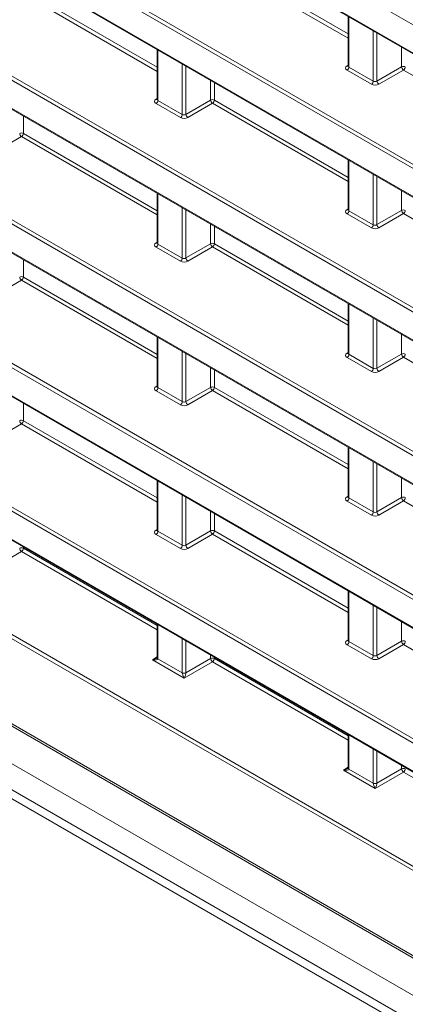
# Model space of a CAD drawing. Header units: millimetres. Extents: x 0 to 1118, y 0 to 864.
# Tile 33 of 256: x 220 to 227, y 73 to 92. Entities that reach past the tile are written whole.
import ezdxf

# ---------------------------------------------------------------- set-up
doc = ezdxf.new("R2010")
doc.units = ezdxf.units.MM

msp = doc.modelspace()

# ---------------------------------------------------------------- linework, layer by layer
at = {"color": 9, "linetype": 'Continuous', "lineweight": 0}
for p, q in [((91.6291, 164.5609), (239.6921, 79.0859)), ((239.6574, 79.0251), (91.5943, 164.5001)), ((91.5943, 163.9679), (239.6574, 78.4929)), ((239.6574, 76.301), (91.5943, 161.776)), ((91.6291, 161.8369), (239.6921, 76.3619)), ((91.5943, 161.2438), (239.6574, 75.7688)), ((95.2952, 151.8533), (236.026, 70.6112)), ((235.9912, 70.5503), (95.2605, 151.7924)), ((92.8909, 151.5452), (238.3609, 67.5672)), ((93.3507, 150.5262), (237.7242, 67.1812)), ((93.3507, 150.0319), (237.7242, 66.6869)), ((93.4543, 149.803), (237.8278, 66.4579)), ((234.3757, 76.626), (176.7695, 109.8814)), ((176.816, 109.9354), (234.4104, 76.6869)), ((177.1321, 109.1399), (234.3757, 76.0938)), ((234.3514, 73.9159), (177.1321, 106.9479)), ((177.2721, 106.9481), (234.3862, 73.9768)), ((176.6808, 106.6763), (234.5615, 73.2625)), ((239.6574, 84.4732), (221.0416, 95.2199)), ((221.0416, 94.6877), (239.6574, 83.941)), ((239.6574, 81.7491), (221.0416, 92.4958)), ((221.0764, 92.5567), (239.6921, 81.81)), ((226.1478, 91.3125), (224.0942, 92.498)), ((224.1643, 92.5385), (226.1478, 91.3935)), ((222.5239, 90.6805), (219.9498, 92.1665)), ((219.9845, 92.2274), (222.5239, 90.7614)), ((221.0416, 91.9636), (239.6574, 81.217)), ((226.1624, 91.7146), (226.1624, 90.762)), ((226.6233, 90.496), (226.6233, 91.4486)), ((226.6934, 91.4081), (226.6934, 90.497)), ((227.1623, 90.7677), (227.1623, 91.1374)), ((222.5385, 91.0826), (222.5385, 90.13)), ((222.9994, 89.8639), (222.9994, 90.8165)), ((223.0694, 90.7761), (223.0694, 89.865)), ((226.1265, 90.7835), (226.1478, 90.7966)), ((226.6934, 90.497), (227.1623, 90.7677)), ((226.5885, 90.4351), (226.1277, 90.7011)), ((226.1624, 90.762), (226.6233, 90.496)), ((227.1976, 90.7065), (226.7287, 90.4358)), ((229.7717, 89.2205), (227.1976, 90.7065)), ((223.5383, 90.1357), (223.5383, 90.5054)), ((223.6084, 90.4649), (223.6084, 90.1353)), ((222.5026, 90.1514), (222.5239, 90.1646)), ((222.9646, 89.8031), (222.5038, 90.0691)), ((222.5385, 90.13), (222.9994, 89.8639)), ((223.0694, 89.865), (223.5383, 90.1357)), ((223.5737, 90.0745), (223.1048, 89.8038)), ((226.1478, 88.5885), (223.5737, 90.0745)), ((223.6084, 90.1353), (226.1478, 88.6694)), ((219.9845, 89.8329), (219.9845, 89.5033)), ((219.9845, 89.5033), (222.5239, 88.0374)), ((219.9498, 89.4424), (219.4809, 89.1717)), ((222.5239, 87.9564), (219.9498, 89.4424)), ((226.1624, 88.9905), (226.1624, 88.0379)), ((226.6233, 87.7719), (226.6233, 88.7245)), ((226.6934, 88.684), (226.6934, 87.7729)), ((222.5385, 88.3585), (222.5385, 87.4059)), ((227.1623, 88.0436), (227.1623, 88.4133)), ((222.9994, 87.1399), (222.9994, 88.0925)), ((223.0694, 88.052), (223.0694, 87.1409)), ((226.1265, 88.0594), (226.1478, 88.0726)), ((226.5885, 87.711), (226.1277, 87.9771)), ((226.1624, 88.0379), (226.6233, 87.7719)), ((226.6934, 87.7729), (227.1623, 88.0436)), ((227.1976, 87.9824), (226.7287, 87.7117)), ((229.7717, 86.4964), (227.1976, 87.9824)), ((223.5383, 87.4116), (223.5383, 87.7813)), ((223.6084, 87.7409), (223.6084, 87.4113)), ((222.5026, 87.4274), (222.5239, 87.4405)), ((222.5385, 87.4059), (222.9994, 87.1399)), ((223.0694, 87.1409), (223.5383, 87.4116)), ((223.6084, 87.4113), (226.1478, 85.9453)), ((222.9646, 87.079), (222.5038, 87.345)), ((223.5737, 87.3504), (223.1048, 87.0797)), ((226.1478, 85.8644), (223.5737, 87.3504)), ((219.9845, 87.1088), (219.9845, 86.7792)), ((219.9498, 86.7184), (219.4809, 86.4477)), ((222.5239, 85.2324), (219.9498, 86.7184)), ((219.9845, 86.7792), (222.5239, 85.3133)), ((226.1624, 86.2665), (226.1624, 85.3139)), ((226.6233, 85.0478), (226.6233, 86.0004)), ((226.6934, 85.96), (226.6934, 85.0489)), ((222.5385, 85.6344), (222.5385, 84.6818)), ((227.1623, 85.3196), (227.1623, 85.6893)), ((222.9994, 84.4158), (222.9994, 85.3684)), ((226.1265, 85.3353), (226.1478, 85.3485)), ((223.0694, 85.3279), (223.0694, 84.4169)), ((226.5885, 84.987), (226.1277, 85.253)), ((226.1624, 85.3139), (226.6233, 85.0478)), ((226.6934, 85.0489), (227.1623, 85.3196)), ((227.1976, 85.2583), (226.7287, 84.9877)), ((229.7717, 83.7723), (227.1976, 85.2583)), ((223.5383, 84.6875), (223.5383, 85.0572)), ((223.6084, 85.0168), (223.6084, 84.6872)), ((222.5026, 84.7033), (222.5239, 84.7165)), ((222.9646, 84.3549), (222.5038, 84.621)), ((222.5385, 84.6818), (222.9994, 84.4158)), ((223.0694, 84.4169), (223.5383, 84.6875)), ((223.5737, 84.6263), (223.1048, 84.3556)), ((226.1478, 83.1403), (223.5737, 84.6263)), ((223.6084, 84.6872), (226.1478, 83.2212)), ((219.9845, 84.3848), (219.9845, 84.0552)), ((219.9845, 84.0552), (222.5239, 82.5892)), ((219.9498, 83.9943), (219.4809, 83.7236)), ((222.5239, 82.5083), (219.9498, 83.9943)), ((226.1624, 83.5424), (226.1624, 82.5898)), ((226.6233, 82.3238), (226.6233, 83.2764)), ((226.6934, 83.2359), (226.6934, 82.3248)), ((227.1623, 82.5955), (227.1623, 82.9652)), ((222.5385, 82.9104), (222.5385, 81.9578)), ((222.9994, 81.6917), (222.9994, 82.6443)), ((223.0694, 82.6039), (223.0694, 81.6928)), ((226.1265, 82.6112), (226.1478, 82.6244)), ((226.1624, 82.5898), (226.6233, 82.3238)), ((226.6934, 82.3248), (227.1623, 82.5955)), ((226.5885, 82.2629), (226.1277, 82.5289)), ((227.1976, 82.5343), (226.7287, 82.2636)), ((229.7717, 81.0483), (227.1976, 82.5343)), ((223.5383, 81.9635), (223.5383, 82.3332)), ((223.6084, 82.2927), (223.6084, 81.9631)), ((222.5026, 81.9792), (222.5239, 81.9924)), ((222.9646, 81.6309), (222.5038, 81.8969)), ((222.5385, 81.9578), (222.9994, 81.6917)), ((223.0694, 81.6928), (223.5383, 81.9635)), ((223.5737, 81.9022), (223.1048, 81.6316)), ((226.1478, 80.4162), (223.5737, 81.9022)), ((223.6084, 81.9631), (226.1478, 80.4972)), ((219.9845, 81.6607), (219.9845, 81.6362)), ((219.9845, 81.6362), (222.5239, 80.1702)), ((219.9498, 81.5753), (219.4102, 81.2638)), ((222.5239, 80.0893), (219.9498, 81.5753)), ((226.1624, 80.8183), (226.1624, 79.8657)), ((226.6233, 79.5997), (226.6233, 80.5523)), ((226.6934, 80.5118), (226.6934, 79.6007)), ((222.5385, 80.1863), (222.5385, 79.5402)), ((227.1623, 79.8714), (227.1623, 80.2411)), ((222.9994, 79.2741), (222.9994, 79.9203)), ((223.0694, 79.8798), (223.0694, 79.2738)), ((226.1265, 79.8872), (226.1478, 79.9004)), ((226.5885, 79.5388), (226.1277, 79.8049)), ((226.1624, 79.8657), (226.6233, 79.5997)), ((226.6934, 79.6007), (227.1623, 79.8714)), ((227.1976, 79.8102), (226.7287, 79.5395)), ((229.7717, 78.3242), (227.1976, 79.8102)), ((222.4343, 79.518), (222.5239, 79.5734)), ((223.5383, 79.5445), (223.5383, 79.6091)), ((223.6084, 79.5686), (223.6084, 79.5441)), ((223.0341, 79.1717), (222.4343, 79.518)), ((222.5385, 79.5388), (222.9994, 79.2727)), ((223.5737, 79.4832), (223.0341, 79.1717)), ((223.0694, 79.2738), (223.5383, 79.5445)), ((226.1478, 77.9972), (223.5737, 79.4832)), ((223.6084, 79.5441), (226.1478, 78.0782)), ((226.1624, 78.0943), (226.1624, 77.4481)), ((226.6233, 77.1821), (226.6233, 77.8282)), ((226.6934, 77.7878), (226.6934, 77.1817)), ((227.1623, 77.4524), (227.1623, 77.5171)), ((226.0582, 77.426), (226.1478, 77.4814)), ((226.658, 77.0797), (226.0582, 77.426)), ((226.1624, 77.4467), (226.6233, 77.1807)), ((227.1976, 77.3912), (226.658, 77.0797)), ((226.6934, 77.1817), (227.1623, 77.4524)), ((229.7717, 75.9052), (227.1976, 77.3912))]:
    msp.add_line(p, q, dxfattribs=at)
at = {"color": 7, "linetype": 'Continuous', "lineweight": 15}
for p, q in [((91.6047, 163.945), (239.6678, 78.47)), ((91.6047, 161.2209), (239.6678, 75.7459)), ((92.9167, 151.488), (238.3868, 67.5099)), ((93.7775, 149.6163), (238.151, 66.2713)), ((177.2073, 109.0795), (234.386, 76.071)), ((176.7278, 106.6323), (234.5719, 73.2396)), ((221.052, 94.6648), (239.6678, 83.9181)), ((221.052, 91.9407), (239.6678, 81.1941)), ((226.1478, 91.7231), (226.1478, 90.7828)), ((222.5239, 91.091), (222.5239, 90.1508)), ((226.1477, 90.7831), (226.1464, 90.7767)), ((222.5238, 90.1511), (222.5224, 90.1447)), ((226.1478, 88.999), (226.1478, 88.0588)), ((222.5239, 88.367), (222.5239, 87.4267)), ((226.1477, 88.059), (226.1464, 88.0527)), ((222.5238, 87.427), (222.5224, 87.4206)), ((226.1478, 86.2749), (226.1478, 85.3347)), ((222.5239, 85.6429), (222.5239, 84.7027)), ((226.1477, 85.3349), (226.1464, 85.3286)), ((222.5238, 84.7029), (222.5224, 84.6966)), ((226.1478, 83.5508), (226.1478, 82.6106)), ((222.5239, 82.9188), (222.5239, 81.9786)), ((226.1477, 82.6109), (226.1464, 82.6045)), ((222.5237, 81.9788), (222.5224, 81.9725)), ((226.1478, 80.8268), (226.1478, 79.8866)), ((222.5239, 80.1948), (222.5239, 79.5606)), ((226.1477, 79.8868), (226.1464, 79.8805)), ((226.1478, 78.1027), (226.1478, 77.4685))]:
    msp.add_line(p, q, dxfattribs=at)
at = {"color": 7, "linetype": 'Continuous', "lineweight": 15, "flags": 128}
for points in [[(222.5239, 79.5599), (222.5239, 79.5594), (222.5239, 79.5587)], [(226.1478, 77.4679), (226.1478, 77.4674), (226.1478, 77.4666)]]:
    msp.add_lwpolyline(points, dxfattribs=at)
at = {"color": 9, "linetype": 'Continuous', "lineweight": 0}
for centre, radius, start, end in [((226.1419, 90.8067), 0.0279, 236.5278, 281.56335), ((227.197, 90.6989), 0.077, 62.65648, 116.76622), ((227.2414, 90.7726), 0.0793, 183.52223, 236.47777), ((227.1554, 90.7709), 0.077, 303.22971, 357.34769), ((226.0855, 90.7656), 0.077, 303.22971, 357.34769), ((226.5463, 90.4995), 0.077, 303.22971, 357.34769), ((226.7725, 90.5019), 0.0793, 183.52223, 236.47777), ((222.5179, 90.1747), 0.0279, 236.5278, 281.56335), ((222.4616, 90.1336), 0.077, 303.22971, 357.34769), ((223.573, 90.0669), 0.077, 62.65648, 116.76622), ((223.6175, 90.1406), 0.0793, 183.52223, 236.47777), ((223.5315, 90.1389), 0.077, 303.22971, 357.34769), ((222.9224, 89.8675), 0.077, 303.22971, 357.34769), ((223.1486, 89.8699), 0.0793, 183.52223, 236.47777), ((219.9491, 89.4349), 0.077, 62.65648, 116.76622), ((219.9936, 89.5085), 0.0793, 183.52223, 236.47777), ((219.9076, 89.5069), 0.077, 303.22971, 357.34769), ((226.1419, 88.0827), 0.0279, 236.5278, 281.56335), ((226.0855, 88.0415), 0.077, 303.22971, 357.34769), ((227.197, 87.9748), 0.077, 62.65648, 116.76622), ((227.2414, 88.0485), 0.0793, 183.52223, 236.47777), ((227.1554, 88.0469), 0.077, 303.22971, 357.34769), ((226.5463, 87.7755), 0.077, 303.22971, 357.34769), ((226.7725, 87.7778), 0.0793, 183.52223, 236.47777), ((222.5179, 87.4506), 0.0279, 236.5278, 281.56335), ((222.4616, 87.4095), 0.077, 303.22971, 357.34769), ((223.573, 87.3428), 0.077, 62.65648, 116.76622), ((223.6175, 87.4165), 0.0793, 183.52223, 236.47777), ((223.5315, 87.4148), 0.077, 303.22971, 357.34769), ((222.9224, 87.1434), 0.077, 303.22971, 357.34769), ((223.1486, 87.1458), 0.0793, 183.52223, 236.47777), ((219.9491, 86.7108), 0.077, 62.65648, 116.76622), ((219.9936, 86.7845), 0.0793, 183.52223, 236.47777), ((219.9076, 86.7828), 0.077, 303.22971, 357.34769), ((226.1419, 85.3586), 0.0279, 236.5278, 281.56335), ((226.0855, 85.3174), 0.077, 303.22971, 357.34769), ((227.197, 85.2508), 0.077, 62.65648, 116.76622), ((227.2414, 85.3244), 0.0793, 183.52223, 236.47777), ((227.1554, 85.3228), 0.077, 303.22971, 357.34769), ((226.5463, 85.0514), 0.077, 303.22971, 357.34769), ((226.7725, 85.0537), 0.0793, 183.52223, 236.47777), ((222.5179, 84.7265), 0.0279, 236.51329, 281.70625), ((222.4616, 84.6854), 0.077, 303.22971, 357.34769), ((223.573, 84.6188), 0.077, 62.65648, 116.76622), ((223.6175, 84.6924), 0.0793, 183.52223, 236.47777), ((223.5315, 84.6908), 0.077, 303.22971, 357.34769), ((222.9224, 84.4194), 0.077, 303.22971, 357.34769), ((223.1486, 84.4217), 0.0793, 183.52223, 236.47777), ((219.9491, 83.9867), 0.077, 62.65648, 116.76622), ((219.9936, 84.0604), 0.0793, 183.52223, 236.47777), ((219.9076, 84.0587), 0.077, 303.22971, 357.34769), ((226.1419, 82.6345), 0.0279, 236.51329, 281.70625), ((226.0855, 82.5934), 0.077, 303.22971, 357.34769), ((227.197, 82.5267), 0.077, 62.65648, 116.76622), ((227.2414, 82.6004), 0.0793, 183.52223, 236.47777), ((227.1554, 82.5987), 0.077, 303.22971, 357.34769), ((226.5463, 82.3273), 0.077, 303.22971, 357.34769), ((226.7725, 82.3297), 0.0793, 183.52223, 236.47777), ((222.5179, 82.0025), 0.0279, 236.5278, 281.56335), ((222.4616, 81.9613), 0.077, 303.22971, 357.34769), ((223.573, 81.8947), 0.077, 62.65648, 116.76622), ((223.6175, 81.9683), 0.0793, 183.52223, 236.47777), ((223.5315, 81.9667), 0.077, 303.22971, 357.34769), ((219.9491, 81.5677), 0.077, 62.65648, 116.76622), ((219.9936, 81.6414), 0.0793, 183.52223, 236.47777), ((219.9076, 81.6397), 0.077, 303.22971, 357.34769), ((222.9224, 81.6953), 0.077, 303.22971, 357.34769), ((223.1486, 81.6977), 0.0793, 183.52223, 236.47777), ((226.1419, 79.9105), 0.0279, 236.5278, 281.56335), ((226.0855, 79.8693), 0.077, 303.22971, 357.34769), ((227.197, 79.8026), 0.077, 62.65648, 116.76622), ((227.2414, 79.8763), 0.0793, 183.52223, 236.47777), ((227.1554, 79.8746), 0.077, 303.22971, 357.34769), ((222.5485, 79.5628), 0.0247, 185.07867, 246.24147), ((222.5499, 79.5625), 0.0263, 188.29136, 244.25063), ((226.5463, 79.6033), 0.077, 303.22971, 357.34769), ((226.7725, 79.6056), 0.0793, 183.52223, 236.47777), ((223.573, 79.4757), 0.077, 62.65648, 116.76622), ((223.6175, 79.5493), 0.0793, 183.52223, 236.47777), ((223.5315, 79.5477), 0.077, 303.22971, 357.34769), ((223.0347, 79.3426), 0.077, 242.65648, 296.76622), ((223.0341, 79.3428), 0.0782, 243.66994, 296.89251), ((226.1724, 77.4707), 0.0247, 185.07867, 246.24147), ((226.1739, 77.4704), 0.0263, 188.29136, 244.25063), ((227.197, 77.3836), 0.077, 62.65648, 116.76622), ((227.2414, 77.4573), 0.0793, 183.52223, 236.47777), ((227.1554, 77.4556), 0.077, 303.22971, 357.34769), ((226.6587, 77.2505), 0.077, 242.65648, 296.76622), ((226.658, 77.2508), 0.0782, 243.66994, 296.89251)]:
    msp.add_arc(centre, radius, start, end, dxfattribs=at)
for centre, major_axis, ratio, start_param, end_param in [((226.1984, 90.7434), (0.1, 0.0015), 0.5872749, 2.3646126, 3.9179556), ((226.1978, 90.7838), (0.05, 0.0016), 0.5970671, 3.1228866, 3.9082847), ((226.6593, 90.4773), (0.1, 0.0015), 0.5872749, 3.9179556, 5.4712987), ((226.6586, 90.5178), (0.05, 0.0016), 0.5970671, 3.9082847, 5.4616278), ((222.5745, 90.1114), (0.1, 0.0015), 0.5872749, 2.3646126, 3.9179556), ((222.5739, 90.1518), (0.05, 0.0016), 0.5970671, 3.1228866, 3.9082847), ((223.0347, 89.8858), (0.05, 0.0016), 0.5970671, 3.9082847, 5.4616278), ((223.0353, 89.8453), (0.1, 0.0015), 0.5872749, 3.9179556, 5.4712987), ((226.1984, 88.0193), (0.1, 0.0015), 0.5872749, 2.3646126, 3.9179556), ((226.1978, 88.0598), (0.05, 0.0016), 0.5970671, 3.1228866, 3.9082847), ((226.6593, 87.7533), (0.1, 0.0015), 0.5872749, 3.9179556, 5.4712987), ((226.6586, 87.7937), (0.05, 0.0016), 0.5970671, 3.9082847, 5.4616278), ((222.5745, 87.3873), (0.1, 0.0015), 0.5872749, 2.3646126, 3.9179556), ((222.5739, 87.4278), (0.05, 0.0016), 0.5970671, 3.1228866, 3.9082847), ((223.0353, 87.1212), (0.1, 0.0015), 0.5872749, 3.9179556, 5.4712987), ((223.0347, 87.1617), (0.05, 0.0016), 0.5970671, 3.9082847, 5.4616278), ((226.1984, 85.2952), (0.1, 0.0015), 0.5872749, 2.3646126, 3.9179556), ((226.1978, 85.3357), (0.05, 0.0016), 0.5970671, 3.1228866, 3.9082847), ((226.6593, 85.0292), (0.1, 0.0015), 0.5872749, 3.9179556, 5.4712987), ((226.6586, 85.0697), (0.05, 0.0016), 0.5970671, 3.9082847, 5.4616278), ((222.5745, 84.6632), (0.1, 0.0015), 0.5872749, 2.3646126, 3.9179556), ((222.5739, 84.7037), (0.05, 0.0016), 0.5970671, 3.1228866, 3.9082847), ((223.0347, 84.4376), (0.05, 0.0016), 0.5970671, 3.9082847, 5.4616278), ((223.0353, 84.3972), (0.1, 0.0015), 0.5872749, 3.9179556, 5.4712987), ((226.1984, 82.5712), (0.1, 0.0015), 0.5872749, 2.3646126, 3.9179556), ((226.1978, 82.6116), (0.05, 0.0016), 0.5970671, 3.1228866, 3.9082847), ((226.6593, 82.3051), (0.1, 0.0015), 0.5872749, 3.9179556, 5.4712987), ((226.6586, 82.3456), (0.05, 0.0016), 0.5970671, 3.9082847, 5.4616278), ((222.5745, 81.9391), (0.1, 0.0015), 0.5872749, 2.3646126, 3.9179556), ((222.5739, 81.9796), (0.05, 0.0016), 0.5970671, 3.1228866, 3.9082847), ((223.0353, 81.6731), (0.1, 0.0015), 0.5872749, 3.9179556, 5.4712987), ((223.0347, 81.7136), (0.05, 0.0016), 0.5970671, 3.9082847, 5.4616278), ((226.1984, 79.8471), (0.1, 0.0015), 0.5872749, 2.3646126, 3.9179556), ((226.1978, 79.8876), (0.05, 0.0016), 0.5970671, 3.1228866, 3.9082847), ((226.6586, 79.6215), (0.05, 0.0016), 0.5970671, 3.9082847, 5.4616278), ((222.4337, 79.5585), (0.1038, 0.0255), 0.3703547, 4.627521, 5.4625602), ((222.4337, 79.5585), (0.1045, -0.0224), 0.3703599, 4.7973459, 6.3506889), ((222.4678, 79.581), (-0.05, 0.0866), 0.5772057, 3.909771, 3.9269197), ((226.6593, 79.5811), (0.1, 0.0015), 0.5872749, 3.9179556, 5.4712987), ((223.0701, 79.2333), (-0.05, 0.0866), 0.5775574, 0.7856318, 0.8027805), ((223.0335, 79.2122), (-0.0303, 0.0731), 0.2144725, 0.512654, 2.065997), ((223.0335, 79.2122), (0.0316, 0.0733), 0.2342279, 4.2315915, 5.7849345), ((223.1054, 79.2537), (-0.025, 0.0433), 0.5980578, 0.7856334, 0.8027821), ((226.0576, 77.4664), (0.1038, 0.0255), 0.3703547, 4.627521, 5.4625602), ((226.0576, 77.4664), (0.1045, -0.0224), 0.3703599, 4.7973459, 6.3506889), ((226.0917, 77.489), (-0.05, 0.0866), 0.5772057, 3.909771, 3.9269197), ((226.694, 77.1413), (-0.05, 0.0866), 0.5775574, 0.7856318, 0.8027805), ((226.6574, 77.1202), (-0.0303, 0.0731), 0.2144725, 0.512654, 2.065997), ((226.6574, 77.1202), (0.0316, 0.0733), 0.2342279, 4.2315915, 5.7849345), ((226.7294, 77.1617), (-0.025, 0.0433), 0.5980578, 0.7856334, 0.8027821)]:
    msp.add_ellipse(centre, major_axis=major_axis, ratio=ratio, start_param=start_param, end_param=end_param, dxfattribs=at)
at = {"color": 7, "linetype": 'Continuous', "lineweight": 15}
for points in [[(222.5237, 79.5598), (222.5238, 79.5599), (222.5239, 79.5602), (222.5211, 79.5557), (222.5161, 79.5508), (222.5115, 79.5481), (222.5101, 79.5474)], [(226.1476, 77.4677), (226.1477, 77.4678), (226.1478, 77.4681), (226.145, 77.4636), (226.1401, 77.4587), (226.1354, 77.4561), (226.1341, 77.4553)]]:
    msp.add_open_spline(points, degree=3, knots=[0, 0, 0, 0, 0.2179777, 0.5211437, 0.8559765, 1, 1, 1, 1], dxfattribs=at)

doc.saveas('drawing.dxf')
